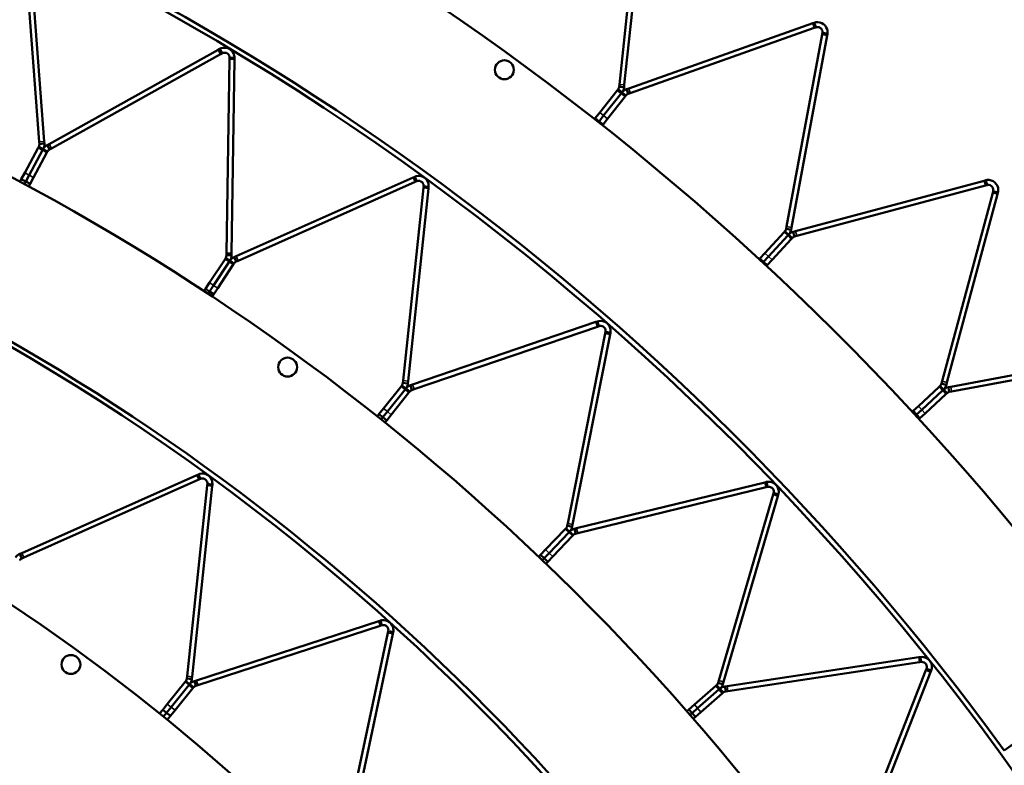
# Model space of a CAD drawing. Header units: millimetres. Extents: x 158 to 1353, y 392 to 3696.
# Tile 22 of 35: x 981 to 1179, y 1294 to 1444. Entities that reach past the tile are written whole.
import ezdxf

# ---------------------------------------------------------------- set-up
doc = ezdxf.new("R2010")
doc.units = ezdxf.units.MM
doc.layers.add('Visible (ISO)', color=7, linetype='Continuous', lineweight=50)
doc.layers.add('Visible Narrow (ISO)', color=7, linetype='Continuous', lineweight=35)

msp = doc.modelspace()

# ---------------------------------------------------------------- linework, layer by layer
at = {"layer": 'Visible (ISO)'}
for p, q in [((1101.97, 1431.38), (1106.07, 1470.43)), ((1107.06, 1470.32), (1102.96, 1431.28)), ((985.29, 1419.84), (982.38, 1458.69)), ((983.37, 1458.77), (986.29, 1419.92)), ((1103.84, 1430.59), (1140.85, 1443.69)), ((1141.16, 1443.8), (1140.85, 1443.69)), ((1141.16, 1443.8), (1141.35, 1443.28)), ((1141.18, 1442.75), (1104.17, 1429.64)), ((1141.18, 1442.75), (1141.5, 1442.86)), ((1141.35, 1443.28), (1141.5, 1442.86)), ((1142.81, 1441.74), (1142.75, 1441.41)), ((1143.25, 1441.66), (1142.81, 1441.74)), ((1143.8, 1441.55), (1143.25, 1441.66)), ((1135.6, 1402.8), (1142.75, 1441.41)), ((1143.74, 1441.23), (1136.58, 1402.62)), ((1143.74, 1441.23), (1143.8, 1441.55)), ((987.27, 1419.39), (1021.29, 1438.36)), ((1021.59, 1438.52), (1021.29, 1438.36)), ((1021.59, 1438.52), (1021.86, 1438.04)), ((1021.86, 1438.04), (1022.07, 1437.65)), ((1021.78, 1437.49), (987.75, 1418.51)), ((1021.78, 1437.49), (1022.07, 1437.65)), ((1022.97, 1397.47), (1023.56, 1436.43)), ((1024, 1436.76), (1023.56, 1436.76)), ((1023.56, 1436.76), (1023.56, 1436.43)), ((1024.56, 1436.41), (1023.97, 1397.46)), ((1024.56, 1436.75), (1024, 1436.76)), ((1024.56, 1436.41), (1024.56, 1436.75)), ((1098.02, 1425.72), (1101.54, 1430.19)), ((1101.71, 1430.4), (1101.54, 1430.19)), ((1102.05, 1430.13), (1101.71, 1430.4)), ((1101.97, 1431.38), (1101.92, 1430.92)), ((1102.35, 1430.87), (1101.92, 1430.92)), ((1102.49, 1429.78), (1102.05, 1430.13)), ((1102.49, 1429.78), (1102.33, 1429.57)), ((1102.33, 1429.57), (1102.49, 1429.78)), ((1102.91, 1430.81), (1102.35, 1430.87)), ((1102.49, 1429.78), (1102.93, 1429.44)), ((1102.91, 1430.81), (1102.96, 1431.28)), ((1103.84, 1430.59), (1103.4, 1430.43)), ((1103.4, 1430.43), (1103.58, 1429.9)), ((1103.58, 1429.9), (1103.73, 1429.49)), ((1098.8, 1425.1), (1102.33, 1429.57)), ((1102.33, 1429.57), (1098.8, 1425.1)), ((1103.11, 1428.95), (1099.59, 1424.49)), ((1102.93, 1429.44), (1103.28, 1429.16)), ((1103.11, 1428.95), (1103.28, 1429.16)), ((1103.73, 1429.49), (1104.17, 1429.64)), ((1096.97, 1424.39), (1097.11, 1424.57)), ((1097.11, 1424.57), (1098.02, 1425.72)), ((1097.11, 1424.57), (1097.9, 1423.95)), ((1097.9, 1423.95), (1097.75, 1423.77)), ((1097.9, 1423.95), (1097.75, 1423.77)), ((1097.9, 1423.95), (1098.8, 1425.1)), ((1098.8, 1425.1), (1097.9, 1423.95)), ((1097.9, 1423.95), (1098.68, 1423.34)), ((1099.59, 1424.49), (1098.68, 1423.34)), ((1098.54, 1423.15), (1098.68, 1423.34)), ((985.29, 1419.84), (985.32, 1419.39)), ((986.32, 1419.47), (986.29, 1419.92)), ((982.39, 1413.6), (985.08, 1418.62)), ((983.27, 1413.13), (985.97, 1418.15)), ((985.97, 1418.15), (983.27, 1413.13)), ((985.21, 1418.84), (985.08, 1418.62)), ((985.59, 1418.64), (985.21, 1418.84)), ((985.76, 1419.43), (985.32, 1419.39)), ((986.09, 1418.37), (985.59, 1418.64)), ((986.32, 1419.47), (985.76, 1419.43)), ((986.09, 1418.37), (985.97, 1418.15)), ((985.97, 1418.15), (986.09, 1418.37)), ((986.09, 1418.37), (986.58, 1418.1)), ((986.58, 1418.1), (986.97, 1417.9)), ((986.85, 1417.67), (986.97, 1417.9)), ((987.27, 1419.39), (986.87, 1419.17)), ((986.87, 1419.17), (987.15, 1418.68)), ((987.15, 1418.68), (987.36, 1418.3)), ((987.36, 1418.3), (987.75, 1418.51)), ((986.85, 1417.67), (984.15, 1412.66)), ((981.42, 1411.82), (981.69, 1412.31)), ((981.69, 1412.31), (982.39, 1413.6)), ((981.69, 1412.31), (982.57, 1411.84)), ((982.57, 1411.84), (983.27, 1413.13)), ((983.27, 1413.13), (982.57, 1411.84)), ((984.15, 1412.66), (983.45, 1411.37)), ((1024.9, 1396.84), (1060.49, 1412.69)), ((1060.8, 1412.83), (1060.49, 1412.69)), ((1060.8, 1412.83), (1061.03, 1412.31)), ((1061.03, 1412.31), (1061.21, 1411.91)), ((1137.4, 1401.86), (1175.33, 1412.02)), ((1175.65, 1412.11), (1175.33, 1412.02)), ((1175.65, 1412.11), (1175.79, 1411.57)), ((982.57, 1411.84), (982.3, 1411.34)), ((982.57, 1411.84), (982.3, 1411.34)), ((982.57, 1411.84), (983.45, 1411.37)), ((983.18, 1410.87), (983.45, 1411.37)), ((1060.9, 1411.78), (1025.31, 1395.93)), ((1058.5, 1371.81), (1062.57, 1410.56)), ((1063.57, 1410.46), (1059.5, 1371.71)), ((1060.9, 1411.78), (1061.21, 1411.91)), ((1062.61, 1410.89), (1062.57, 1410.56)), ((1063.05, 1410.85), (1062.61, 1410.89)), ((1063.6, 1410.79), (1063.05, 1410.85)), ((1063.57, 1410.46), (1063.6, 1410.79)), ((1175.58, 1411.06), (1137.66, 1400.9)), ((1175.58, 1411.06), (1175.91, 1411.14)), ((1175.79, 1411.57), (1175.91, 1411.14)), ((1166.88, 1371.67), (1177.05, 1409.6)), ((1178.01, 1409.34), (1167.85, 1371.41)), ((1177.13, 1409.92), (1177.05, 1409.6)), ((1177.56, 1409.81), (1177.13, 1409.92)), ((1178.1, 1409.66), (1177.56, 1409.81)), ((1178.01, 1409.34), (1178.1, 1409.66)), ((1135.6, 1402.8), (1135.51, 1402.34)), ((1135.95, 1402.26), (1135.51, 1402.34)), ((1136.5, 1402.16), (1135.95, 1402.26)), ((1136.5, 1402.16), (1136.58, 1402.62)), ((1131.22, 1397.47), (1135.08, 1401.65)), ((1131.95, 1396.79), (1135.82, 1400.97)), ((1135.82, 1400.97), (1131.95, 1396.79)), ((1136.55, 1400.29), (1132.69, 1396.11)), ((1135.26, 1401.85), (1135.08, 1401.65)), ((1135.59, 1401.55), (1135.26, 1401.85)), ((1136, 1401.17), (1135.59, 1401.55)), ((1136, 1401.17), (1135.82, 1400.97)), ((1135.82, 1400.97), (1136, 1401.17)), ((1136, 1401.17), (1136.41, 1400.79)), ((1136.41, 1400.79), (1136.73, 1400.49)), ((1136.55, 1400.29), (1136.73, 1400.49)), ((1137.4, 1401.86), (1136.95, 1401.74)), ((1136.95, 1401.74), (1137.09, 1401.2)), ((1137.09, 1401.2), (1137.21, 1400.78)), ((1137.21, 1400.78), (1137.66, 1400.9)), ((1019.52, 1391.52), (1022.66, 1396.27)), ((1022.8, 1396.49), (1022.66, 1396.27)), ((1023.17, 1396.24), (1022.8, 1396.49)), ((1022.97, 1397.47), (1022.97, 1397.02)), ((1023.41, 1397.02), (1022.97, 1397.02)), ((1023.64, 1395.94), (1023.17, 1396.24)), ((1023.97, 1397.01), (1023.41, 1397.02)), ((1023.97, 1397.01), (1023.97, 1397.46)), ((1024.9, 1396.84), (1024.49, 1396.66)), ((1024.49, 1396.66), (1024.72, 1396.15)), ((1024.72, 1396.15), (1024.9, 1395.75)), ((1130.07, 1396.22), (1130.23, 1396.4)), ((1130.23, 1396.4), (1131.22, 1397.47)), ((1130.23, 1396.4), (1130.96, 1395.72)), ((1130.96, 1395.72), (1131.95, 1396.79)), ((1131.95, 1396.79), (1130.96, 1395.72)), ((1132.69, 1396.11), (1131.69, 1395.04)), ((1020.36, 1390.97), (1023.5, 1395.72)), ((1023.5, 1395.72), (1020.36, 1390.97)), ((1024.33, 1395.17), (1021.19, 1390.42)), ((1023.64, 1395.94), (1023.5, 1395.72)), ((1023.5, 1395.72), (1023.64, 1395.94)), ((1023.64, 1395.94), (1024.1, 1395.63)), ((1024.1, 1395.63), (1024.47, 1395.38)), ((1024.33, 1395.17), (1024.47, 1395.38)), ((1024.9, 1395.75), (1025.31, 1395.93)), ((1130.96, 1395.72), (1130.8, 1395.54)), ((1130.96, 1395.72), (1130.8, 1395.54)), ((1130.96, 1395.72), (1131.69, 1395.04)), ((1131.53, 1394.86), (1131.69, 1395.04)), ((1018.4, 1389.82), (1018.72, 1390.3)), ((1018.72, 1390.3), (1019.52, 1391.52)), ((1018.72, 1390.3), (1019.55, 1389.75)), ((1019.55, 1389.75), (1020.36, 1390.97)), ((1020.36, 1390.97), (1019.55, 1389.75)), ((1021.19, 1390.42), (1020.38, 1389.2)), ((1019.55, 1389.75), (1019.24, 1389.27)), ((1019.55, 1389.75), (1019.24, 1389.27)), ((1019.55, 1389.75), (1020.38, 1389.2)), ((1020.07, 1388.72), (1020.38, 1389.2)), ((1060.37, 1371.02), (1097.23, 1383.61)), ((1097.56, 1382.66), (1060.69, 1370.07)), ((1097.55, 1383.72), (1097.23, 1383.61)), ((1097.55, 1383.72), (1097.73, 1383.19)), ((1097.56, 1382.66), (1097.88, 1382.77)), ((1097.73, 1383.19), (1097.88, 1382.77)), ((1091.59, 1343.07), (1099.12, 1381.3)), ((1100.1, 1381.11), (1092.57, 1342.88)), ((1099.18, 1381.63), (1099.12, 1381.3)), ((1099.61, 1381.55), (1099.18, 1381.63)), ((1100.16, 1381.44), (1099.61, 1381.55)), ((1100.1, 1381.11), (1100.16, 1381.44)), ((1168.61, 1370.59), (1207.21, 1377.75)), ((1207.39, 1376.77), (1168.79, 1369.61)), ((1054.53, 1366.19), (1058.08, 1370.65)), ((1058.24, 1370.85), (1058.08, 1370.65)), ((1058.59, 1370.57), (1058.24, 1370.85)), ((1058.5, 1371.81), (1058.45, 1371.37)), ((1058.89, 1371.32), (1058.45, 1371.37)), ((1059.02, 1370.22), (1058.59, 1370.57)), ((1059.45, 1371.26), (1058.89, 1371.32)), ((1059.45, 1371.26), (1059.5, 1371.71)), ((1060.37, 1371.02), (1059.94, 1370.87)), ((1059.94, 1370.87), (1060.12, 1370.34)), ((1060.12, 1370.34), (1060.26, 1369.92)), ((1162.1, 1366.7), (1166.28, 1370.56)), ((1166.48, 1370.74), (1166.28, 1370.56)), ((1166.77, 1370.42), (1166.48, 1370.74)), ((1166.88, 1371.67), (1166.76, 1371.22)), ((1167.19, 1371.11), (1166.76, 1371.22)), ((1167.15, 1370.01), (1166.77, 1370.42)), ((1167.73, 1370.96), (1167.19, 1371.11)), ((1167.73, 1370.96), (1167.85, 1371.41)), ((1168.61, 1370.59), (1168.15, 1370.51)), ((1168.15, 1370.51), (1168.25, 1369.96)), ((1055.31, 1365.57), (1058.86, 1370.03)), ((1058.86, 1370.03), (1055.31, 1365.57)), ((1059.65, 1369.4), (1056.09, 1364.95)), ((1059.02, 1370.22), (1058.86, 1370.03)), ((1058.86, 1370.03), (1059.02, 1370.22)), ((1059.02, 1370.22), (1059.46, 1369.88)), ((1059.46, 1369.88), (1059.81, 1369.6)), ((1059.65, 1369.4), (1059.81, 1369.6)), ((1060.26, 1369.92), (1060.69, 1370.07)), ((1162.78, 1365.97), (1166.96, 1369.83)), ((1166.96, 1369.83), (1162.78, 1365.97)), ((1167.64, 1369.09), (1163.46, 1365.23)), ((1167.15, 1370.01), (1166.96, 1369.83)), ((1166.96, 1369.83), (1167.15, 1370.01)), ((1167.15, 1370.01), (1167.53, 1369.6)), ((1167.53, 1369.6), (1167.83, 1369.28)), ((1167.64, 1369.09), (1167.83, 1369.28)), ((1168.25, 1369.96), (1168.33, 1369.53)), ((1168.33, 1369.53), (1168.79, 1369.61)), ((1161.03, 1365.71), (1162.1, 1366.7)), ((1053.27, 1364.61), (1053.62, 1365.05)), ((1053.62, 1365.05), (1054.53, 1366.19)), ((1053.62, 1365.05), (1054.4, 1364.43)), ((1054.4, 1364.43), (1054.05, 1363.99)), ((1054.4, 1364.43), (1054.05, 1363.98)), ((1054.4, 1364.43), (1055.31, 1365.57)), ((1055.31, 1365.57), (1054.4, 1364.43)), ((1054.4, 1364.43), (1055.18, 1363.8)), ((1056.09, 1364.95), (1055.18, 1363.8)), ((1160.85, 1365.55), (1161.03, 1365.71)), ((1161.03, 1365.71), (1161.7, 1364.97)), ((1161.7, 1364.97), (1161.53, 1364.81)), ((1161.7, 1364.97), (1161.53, 1364.81)), ((1161.7, 1364.97), (1162.78, 1365.97)), ((1162.78, 1365.97), (1161.7, 1364.97)), ((1161.7, 1364.97), (1162.38, 1364.24)), ((1163.46, 1365.23), (1162.38, 1364.24)), ((1054.83, 1363.36), (1055.18, 1363.8)), ((1162.21, 1364.08), (1162.38, 1364.24)), ((981.76, 1337.14), (1017, 1352.82)), ((1017.3, 1352.96), (1017, 1352.82)), ((1017.3, 1352.96), (1017.53, 1352.45)), ((1017.4, 1351.91), (982.17, 1336.22)), ((1015.05, 1312.34), (1019.08, 1350.69)), ((1020.07, 1350.59), (1016.04, 1312.23)), ((1017.4, 1351.91), (1017.71, 1352.05)), ((1017.53, 1352.45), (1017.71, 1352.05)), ((1019.11, 1351.03), (1019.08, 1350.69)), ((1019.55, 1350.98), (1019.11, 1351.03)), ((1020.11, 1350.92), (1019.55, 1350.98)), ((1020.07, 1350.59), (1020.11, 1350.92)), ((1093.37, 1342.11), (1131.22, 1351.35)), ((1131.55, 1351.43), (1131.22, 1351.35)), ((1131.55, 1351.43), (1131.68, 1350.88)), ((1131.68, 1350.88), (1131.78, 1350.46)), ((1131.46, 1350.38), (1093.61, 1341.14)), ((1121.96, 1311.49), (1132.89, 1348.88)), ((1133.85, 1348.6), (1122.92, 1311.21)), ((1131.46, 1350.38), (1131.78, 1350.46)), ((1132.98, 1349.21), (1132.89, 1348.88)), ((1133.4, 1349.08), (1132.98, 1349.21)), ((1133.94, 1348.93), (1133.4, 1349.08)), ((1133.85, 1348.6), (1133.94, 1348.93)), ((1091.59, 1343.07), (1091.5, 1342.63)), ((1091.93, 1342.55), (1091.5, 1342.63)), ((1092.48, 1342.44), (1092.57, 1342.88)), ((1087.13, 1337.83), (1091.07, 1341.95)), ((1087.85, 1337.14), (1091.79, 1341.26)), ((1091.79, 1341.26), (1087.85, 1337.14)), ((1091.24, 1342.14), (1091.07, 1341.95)), ((1091.56, 1341.83), (1091.24, 1342.14)), ((1091.96, 1341.45), (1091.56, 1341.83)), ((1091.96, 1341.45), (1091.79, 1341.26)), ((1091.79, 1341.26), (1091.96, 1341.45)), ((1092.48, 1342.44), (1091.93, 1342.55)), ((1091.96, 1341.45), (1092.37, 1341.06)), ((1092.37, 1341.06), (1092.69, 1340.75)), ((1092.51, 1340.57), (1092.69, 1340.75)), ((1093.37, 1342.11), (1092.94, 1342.01)), ((1092.94, 1342.01), (1093.07, 1341.46)), ((1093.07, 1341.46), (1093.17, 1341.03)), ((1093.17, 1341.03), (1093.61, 1341.14)), ((1092.51, 1340.57), (1088.57, 1336.45)), ((981.76, 1337.14), (981.38, 1336.96)), ((981.38, 1336.96), (981.6, 1336.45)), ((1085.73, 1336.37), (1086.12, 1336.78)), ((1086.12, 1336.78), (1087.13, 1337.83)), ((1086.12, 1336.78), (1086.84, 1336.09)), ((1086.84, 1336.09), (1087.85, 1337.14)), ((1087.85, 1337.14), (1086.84, 1336.09)), ((981.6, 1336.45), (981.78, 1336.05)), ((981.78, 1336.05), (982.17, 1336.22)), ((1086.84, 1336.09), (1086.45, 1335.68)), ((1086.84, 1336.09), (1086.45, 1335.68)), ((1086.84, 1336.09), (1087.56, 1335.39)), ((1087.17, 1334.99), (1087.56, 1335.39)), ((1088.57, 1336.45), (1087.56, 1335.39)), ((1016.9, 1311.53), (1053.58, 1323.45)), ((1053.9, 1323.56), (1053.58, 1323.45)), ((1053.9, 1323.56), (1054.08, 1323.02)), ((1054.08, 1323.02), (1054.21, 1322.61)), ((1053.89, 1322.5), (1017.21, 1310.58)), ((1047.41, 1283.39), (1055.43, 1321.11)), ((1056.41, 1320.91), (1048.39, 1283.18)), ((1053.89, 1322.5), (1054.21, 1322.61)), ((1055.5, 1321.45), (1055.43, 1321.11)), ((1055.93, 1321.35), (1055.5, 1321.45)), ((1056.48, 1321.24), (1055.93, 1321.35)), ((1056.41, 1320.91), (1056.48, 1321.24)), ((1123.65, 1310.37), (1162.18, 1316.17)), ((1162.33, 1315.19), (1123.8, 1309.38)), ((1162.51, 1316.22), (1162.18, 1316.17)), ((1162.33, 1315.19), (1162.66, 1315.24)), ((1162.51, 1316.22), (1162.59, 1315.67)), ((1162.59, 1315.67), (1162.66, 1315.24)), ((1149.38, 1277.3), (1163.62, 1313.57)), ((1164.55, 1313.2), (1150.31, 1276.94)), ((1163.74, 1313.88), (1163.62, 1313.57)), ((1164.15, 1313.72), (1163.74, 1313.88)), ((1164.67, 1313.52), (1164.15, 1313.72)), ((1164.55, 1313.2), (1164.67, 1313.52)), ((1179.39, 1297.43), (1202.85, 1314.47)), ((1011.04, 1306.77), (1014.64, 1311.21)), ((1014.78, 1311.39), (1014.64, 1311.21)), ((1015.13, 1311.11), (1014.78, 1311.39)), ((1015.05, 1312.34), (1015, 1311.91)), ((1015.44, 1311.87), (1015, 1311.91)), ((1015.56, 1310.76), (1015.13, 1311.11)), ((1016, 1311.81), (1015.44, 1311.87)), ((1016, 1311.81), (1016.04, 1312.23)), ((1016.9, 1311.53), (1016.5, 1311.4)), ((1016.5, 1311.4), (1016.67, 1310.87)), ((1121.96, 1311.49), (1121.84, 1311.05)), ((1122.26, 1310.93), (1121.84, 1311.05)), ((1122.8, 1310.77), (1122.26, 1310.93)), ((1122.8, 1310.77), (1122.92, 1311.21)), ((1011.82, 1306.14), (1015.41, 1310.58)), ((1015.41, 1310.58), (1011.82, 1306.14)), ((1016.19, 1309.95), (1012.6, 1305.51)), ((1015.56, 1310.76), (1015.41, 1310.58)), ((1015.41, 1310.58), (1015.56, 1310.76)), ((1015.56, 1310.76), (1016, 1310.41)), ((1016, 1310.41), (1016.34, 1310.13)), ((1016.19, 1309.95), (1016.34, 1310.13)), ((1016.67, 1310.87), (1016.81, 1310.45)), ((1016.81, 1310.45), (1017.21, 1310.58)), ((1117.05, 1306.67), (1121.34, 1310.42)), ((1117.71, 1305.91), (1122, 1309.66)), ((1122, 1309.66), (1117.71, 1305.91)), ((1121.53, 1310.58), (1121.34, 1310.42)), ((1121.82, 1310.25), (1121.53, 1310.58)), ((1122.19, 1309.83), (1121.82, 1310.25)), ((1122.19, 1309.83), (1122, 1309.66)), ((1122, 1309.66), (1122.19, 1309.83)), ((1122.19, 1309.83), (1122.56, 1309.41)), ((1122.56, 1309.41), (1122.85, 1309.08)), ((1122.66, 1308.91), (1122.85, 1309.08)), ((1123.65, 1310.37), (1123.21, 1310.3)), ((1123.21, 1310.3), (1123.29, 1309.75)), ((1123.29, 1309.75), (1123.36, 1309.31)), ((1123.36, 1309.31), (1123.8, 1309.38)), ((1122.66, 1308.91), (1118.37, 1305.16)), ((1009.5, 1304.86), (1010.12, 1305.63)), ((1010.12, 1305.63), (1011.04, 1306.77)), ((1010.12, 1305.63), (1010.9, 1305)), ((1010.9, 1305), (1010.27, 1304.23)), ((1010.9, 1305), (1010.27, 1304.23)), ((1010.9, 1305), (1011.82, 1306.14)), ((1011.82, 1306.14), (1010.9, 1305)), ((1010.9, 1305), (1011.68, 1304.37)), ((1012.6, 1305.51), (1011.68, 1304.37)), ((1115.52, 1305.33), (1115.95, 1305.7)), ((1115.95, 1305.7), (1117.05, 1306.67)), ((1115.95, 1305.7), (1116.61, 1304.95)), ((1116.61, 1304.95), (1117.71, 1305.91)), ((1117.71, 1305.91), (1116.61, 1304.95)), ((1118.37, 1305.16), (1117.27, 1304.2)), ((1011.05, 1303.6), (1011.68, 1304.37)), ((1116.61, 1304.95), (1116.18, 1304.58)), ((1116.61, 1304.95), (1116.18, 1304.58)), ((1116.61, 1304.95), (1117.27, 1304.2)), ((1116.84, 1303.82), (1117.27, 1304.2))]:
    msp.add_line(p, q, dxfattribs=at)
for centre, radius in [((755.08, 989.1), 523.5), ((755.08, 989.1), 449.5), ((1078.84, 1434.33), 1.9), ((1035.25, 1374.53), 1.9), ((755.08, 989.1), 375.5), ((991.67, 1314.73), 1.9)]:
    msp.add_circle(centre, radius, dxfattribs=at)
for radius, start, end in [(553.5, 36.0048, 107.9502), (524.5, 36.0048, 107.9502), (479.5, 36.0188, 107.9552), (450.5, 36.0188, 107.9552), (405.5, 36.038, 107.962), (376.5, 36.038, 107.962)]:
    msp.add_arc((755.08, 989.1), radius, start, end, dxfattribs=at)
for points, knots in [([(1141.16, 1443.8), (1141.54, 1443.94), (1142.13, 1443.98), (1142.67, 1443.73), (1143.18, 1443.5), (1143.6, 1442.99), (1143.75, 1442.49), (1143.85, 1442.14), (1143.84, 1441.81), (1143.8, 1441.55)], [1.116033, 1.116033, 1.116033, 1.116033, 1.771247, 1.771247, 1.771247, 2.396752, 2.396752, 2.396752, 2.824239, 2.824239, 2.824239, 2.824239]), ([(1142.81, 1441.74), (1142.86, 1441.97), (1142.8, 1442.34), (1142.56, 1442.6), (1142.31, 1442.87), (1141.91, 1442.95), (1141.64, 1442.9), (1141.59, 1442.89), (1141.54, 1442.88), (1141.5, 1442.86)], [-2.824239, -2.824239, -2.824239, -2.824239, -2.048236, -2.048236, -2.048236, -1.270745, -1.270745, -1.270745, -1.116033, -1.116033, -1.116033, -1.116033]), ([(1021.59, 1438.52), (1021.94, 1438.72), (1022.51, 1438.86), (1023.08, 1438.71), (1023.63, 1438.56), (1024.12, 1438.13), (1024.36, 1437.66), (1024.51, 1437.34), (1024.56, 1437.01), (1024.56, 1436.75)], [1.11375, 1.11375, 1.11375, 1.11375, 1.768965, 1.768965, 1.768965, 2.39447, 2.39447, 2.39447, 2.821957, 2.821957, 2.821957, 2.821957]), ([(1023.56, 1436.76), (1023.56, 1437), (1023.45, 1437.36), (1023.16, 1437.58), (1022.88, 1437.79), (1022.47, 1437.81), (1022.21, 1437.72), (1022.16, 1437.7), (1022.12, 1437.67), (1022.07, 1437.65)], [-2.821957, -2.821957, -2.821957, -2.821957, -2.045954, -2.045954, -2.045954, -1.268463, -1.268463, -1.268463, -1.11375, -1.11375, -1.11375, -1.11375]), ([(1060.8, 1412.83), (1061.16, 1412.99), (1061.75, 1413.08), (1062.31, 1412.88), (1062.84, 1412.68), (1063.29, 1412.21), (1063.48, 1411.72), (1063.61, 1411.38), (1063.63, 1411.05), (1063.6, 1410.79)], [1.11375, 1.11375, 1.11375, 1.11375, 1.768965, 1.768965, 1.768965, 2.39447, 2.39447, 2.39447, 2.821957, 2.821957, 2.821957, 2.821957]), ([(1062.61, 1410.89), (1062.63, 1411.13), (1062.55, 1411.5), (1062.29, 1411.74), (1062.02, 1411.98), (1061.62, 1412.04), (1061.35, 1411.96), (1061.3, 1411.95), (1061.25, 1411.93), (1061.21, 1411.91)], [-2.821957, -2.821957, -2.821957, -2.821957, -2.045954, -2.045954, -2.045954, -1.268463, -1.268463, -1.268463, -1.11375, -1.11375, -1.11375, -1.11375]), ([(1175.65, 1412.11), (1176.03, 1412.21), (1176.63, 1412.21), (1177.14, 1411.92), (1177.64, 1411.65), (1178.01, 1411.11), (1178.12, 1410.6), (1178.2, 1410.24), (1178.17, 1409.91), (1178.1, 1409.66)], [1.116033, 1.116033, 1.116033, 1.116033, 1.771247, 1.771247, 1.771247, 2.396752, 2.396752, 2.396752, 2.824239, 2.824239, 2.824239, 2.824239]), ([(1177.13, 1409.92), (1177.19, 1410.15), (1177.17, 1410.53), (1176.95, 1410.81), (1176.72, 1411.09), (1176.33, 1411.2), (1176.06, 1411.17), (1176, 1411.17), (1175.95, 1411.16), (1175.91, 1411.14)], [-2.824239, -2.824239, -2.824239, -2.824239, -2.048236, -2.048236, -2.048236, -1.270745, -1.270745, -1.270745, -1.116033, -1.116033, -1.116033, -1.116033]), ([(1097.55, 1383.72), (1097.93, 1383.85), (1098.52, 1383.89), (1099.06, 1383.63), (1099.57, 1383.39), (1099.98, 1382.88), (1100.12, 1382.37), (1100.22, 1382.03), (1100.21, 1381.69), (1100.16, 1381.44)], [1.11375, 1.11375, 1.11375, 1.11375, 1.768965, 1.768965, 1.768965, 2.39447, 2.39447, 2.39447, 2.821957, 2.821957, 2.821957, 2.821957]), ([(1099.18, 1381.63), (1099.23, 1381.86), (1099.18, 1382.24), (1098.93, 1382.5), (1098.69, 1382.77), (1098.3, 1382.86), (1098.02, 1382.81), (1097.97, 1382.8), (1097.92, 1382.79), (1097.88, 1382.77)], [-2.821957, -2.821957, -2.821957, -2.821957, -2.045954, -2.045954, -2.045954, -1.268463, -1.268463, -1.268463, -1.11375, -1.11375, -1.11375, -1.11375]), ([(1017.3, 1352.96), (1017.67, 1353.12), (1018.25, 1353.21), (1018.81, 1353.01), (1019.34, 1352.81), (1019.79, 1352.34), (1019.98, 1351.85), (1020.11, 1351.51), (1020.13, 1351.18), (1020.11, 1350.92)], [1.110722, 1.110722, 1.110722, 1.110722, 1.765936, 1.765936, 1.765936, 2.391441, 2.391441, 2.391441, 2.818928, 2.818928, 2.818928, 2.818928]), ([(1019.11, 1351.03), (1019.14, 1351.26), (1019.06, 1351.63), (1018.79, 1351.87), (1018.52, 1352.11), (1018.12, 1352.17), (1017.86, 1352.1), (1017.8, 1352.08), (1017.75, 1352.06), (1017.71, 1352.05)], [-2.818928, -2.818928, -2.818928, -2.818928, -2.042925, -2.042925, -2.042925, -1.265434, -1.265434, -1.265434, -1.110722, -1.110722, -1.110722, -1.110722]), ([(1131.55, 1351.43), (1131.93, 1351.52), (1132.53, 1351.51), (1133.04, 1351.21), (1133.53, 1350.92), (1133.89, 1350.38), (1133.99, 1349.86), (1134.05, 1349.51), (1134.01, 1349.17), (1133.94, 1348.93)], [1.11375, 1.11375, 1.11375, 1.11375, 1.768965, 1.768965, 1.768965, 2.39447, 2.39447, 2.39447, 2.821957, 2.821957, 2.821957, 2.821957]), ([(1132.98, 1349.21), (1133.05, 1349.43), (1133.03, 1349.81), (1132.81, 1350.09), (1132.6, 1350.38), (1132.21, 1350.51), (1131.94, 1350.48), (1131.88, 1350.48), (1131.83, 1350.47), (1131.78, 1350.46)], [-2.821957, -2.821957, -2.821957, -2.821957, -2.045954, -2.045954, -2.045954, -1.268463, -1.268463, -1.268463, -1.11375, -1.11375, -1.11375, -1.11375]), ([(1053.9, 1323.56), (1054.28, 1323.68), (1054.87, 1323.71), (1055.41, 1323.45), (1055.91, 1323.2), (1056.31, 1322.68), (1056.45, 1322.17), (1056.55, 1321.83), (1056.53, 1321.49), (1056.48, 1321.24)], [1.110722, 1.110722, 1.110722, 1.110722, 1.765936, 1.765936, 1.765936, 2.391441, 2.391441, 2.391441, 2.818928, 2.818928, 2.818928, 2.818928]), ([(1055.5, 1321.45), (1055.55, 1321.68), (1055.5, 1322.05), (1055.27, 1322.32), (1055.03, 1322.59), (1054.63, 1322.69), (1054.36, 1322.64), (1054.31, 1322.63), (1054.26, 1322.62), (1054.21, 1322.61)], [-2.818928, -2.818928, -2.818928, -2.818928, -2.042925, -2.042925, -2.042925, -1.265434, -1.265434, -1.265434, -1.110722, -1.110722, -1.110722, -1.110722]), ([(1162.51, 1316.22), (1162.91, 1316.28), (1163.49, 1316.22), (1163.98, 1315.87), (1164.44, 1315.54), (1164.75, 1314.97), (1164.8, 1314.44), (1164.84, 1314.08), (1164.77, 1313.76), (1164.67, 1313.52)], [1.11375, 1.11375, 1.11375, 1.11375, 1.768965, 1.768965, 1.768965, 2.39447, 2.39447, 2.39447, 2.821957, 2.821957, 2.821957, 2.821957]), ([(1163.74, 1313.88), (1163.83, 1314.1), (1163.85, 1314.48), (1163.65, 1314.78), (1163.46, 1315.09), (1163.09, 1315.25), (1162.81, 1315.25), (1162.76, 1315.25), (1162.71, 1315.24), (1162.66, 1315.24)], [-2.821957, -2.821957, -2.821957, -2.821957, -2.045954, -2.045954, -2.045954, -1.268463, -1.268463, -1.268463, -1.11375, -1.11375, -1.11375, -1.11375])]:
    msp.add_open_spline(points, degree=3, knots=knots, dxfattribs=at)
for points in [[(1101.71, 1430.4), (1101.82, 1430.54), (1101.9, 1430.72), (1101.92, 1430.92)], [(1102.91, 1430.81), (1102.87, 1430.41), (1102.71, 1430.06), (1102.49, 1429.78)], [(1102.49, 1429.78), (1102.71, 1430.06), (1103.02, 1430.3), (1103.4, 1430.43)], [(1103.73, 1429.49), (1103.54, 1429.42), (1103.39, 1429.3), (1103.28, 1429.16)], [(985.21, 1418.84), (985.29, 1419), (985.34, 1419.19), (985.32, 1419.39)], [(986.32, 1419.47), (986.35, 1419.06), (986.25, 1418.68), (986.09, 1418.37)], [(986.09, 1418.37), (986.25, 1418.68), (986.52, 1418.97), (986.87, 1419.17)], [(987.36, 1418.3), (987.18, 1418.2), (987.05, 1418.05), (986.97, 1417.9)], [(1135.26, 1401.85), (1135.38, 1401.97), (1135.48, 1402.15), (1135.51, 1402.34)], [(1136.5, 1402.16), (1136.42, 1401.77), (1136.23, 1401.42), (1136, 1401.17)], [(1136, 1401.17), (1136.23, 1401.42), (1136.56, 1401.64), (1136.95, 1401.74)], [(1137.21, 1400.78), (1137.01, 1400.72), (1136.85, 1400.62), (1136.73, 1400.49)], [(1022.8, 1396.49), (1022.9, 1396.63), (1022.96, 1396.82), (1022.97, 1397.02)], [(1023.97, 1397.01), (1023.96, 1396.6), (1023.83, 1396.23), (1023.64, 1395.94)], [(1023.64, 1395.94), (1023.83, 1396.23), (1024.12, 1396.5), (1024.49, 1396.66)], [(1024.9, 1395.75), (1024.71, 1395.66), (1024.57, 1395.53), (1024.47, 1395.38)], [(1058.24, 1370.85), (1058.35, 1370.99), (1058.43, 1371.17), (1058.45, 1371.37)], [(1059.45, 1371.26), (1059.41, 1370.86), (1059.24, 1370.5), (1059.02, 1370.22)], [(1059.02, 1370.22), (1059.24, 1370.5), (1059.56, 1370.74), (1059.94, 1370.87)], [(1166.48, 1370.74), (1166.6, 1370.86), (1166.71, 1371.03), (1166.76, 1371.22)], [(1167.73, 1370.96), (1167.62, 1370.57), (1167.41, 1370.25), (1167.15, 1370.01)], [(1167.15, 1370.01), (1167.41, 1370.25), (1167.75, 1370.44), (1168.15, 1370.51)], [(1060.26, 1369.92), (1060.07, 1369.86), (1059.91, 1369.74), (1059.81, 1369.6)], [(1168.33, 1369.53), (1168.13, 1369.49), (1167.96, 1369.39), (1167.83, 1369.28)], [(1091.24, 1342.14), (1091.36, 1342.26), (1091.46, 1342.44), (1091.5, 1342.63)], [(1092.48, 1342.44), (1092.4, 1342.04), (1092.21, 1341.7), (1091.96, 1341.45)], [(1091.96, 1341.45), (1092.21, 1341.7), (1092.54, 1341.91), (1092.94, 1342.01)], [(1093.17, 1341.03), (1092.98, 1340.99), (1092.81, 1340.88), (1092.69, 1340.75)], [(980.51, 1336.22), (980.7, 1336.52), (981, 1336.8), (981.38, 1336.96)], [(981.78, 1336.05), (981.59, 1335.97), (981.45, 1335.83), (981.35, 1335.68)], [(1014.78, 1311.39), (1014.9, 1311.53), (1014.98, 1311.71), (1015, 1311.91)], [(1016, 1311.81), (1015.95, 1311.4), (1015.78, 1311.04), (1015.56, 1310.76)], [(1015.56, 1310.76), (1015.78, 1311.04), (1016.11, 1311.28), (1016.5, 1311.4)], [(1121.53, 1310.58), (1121.67, 1310.7), (1121.78, 1310.86), (1121.84, 1311.05)], [(1016.81, 1310.45), (1016.61, 1310.39), (1016.45, 1310.27), (1016.34, 1310.13)], [(1122.8, 1310.77), (1122.68, 1310.39), (1122.46, 1310.06), (1122.19, 1309.83)], [(1122.19, 1309.83), (1122.46, 1310.06), (1122.81, 1310.24), (1123.21, 1310.3)], [(1123.36, 1309.31), (1123.16, 1309.28), (1122.98, 1309.19), (1122.85, 1309.08)]]:
    msp.add_open_spline(points, degree=3, dxfattribs=at)
at = {"layer": 'Visible Narrow (ISO)'}
for p, q in [((1141.18, 1442.75), (1140.85, 1443.69)), ((1142.75, 1441.41), (1143.74, 1441.23)), ((1021.78, 1437.49), (1021.29, 1438.36)), ((1023.56, 1436.43), (1024.56, 1436.41)), ((1101.54, 1430.19), (1102.33, 1429.57)), ((1101.97, 1431.38), (1102.96, 1431.28)), ((1104.17, 1429.64), (1103.84, 1430.59)), ((1103.11, 1428.95), (1102.33, 1429.57)), ((1098.8, 1425.1), (1098.02, 1425.72)), ((1099.59, 1424.49), (1098.8, 1425.1)), ((985.29, 1419.84), (986.29, 1419.92)), ((985.08, 1418.62), (985.97, 1418.15)), ((986.85, 1417.67), (985.97, 1418.15)), ((987.75, 1418.51), (987.27, 1419.39)), ((983.27, 1413.13), (982.39, 1413.6)), ((984.15, 1412.66), (983.27, 1413.13)), ((1060.9, 1411.78), (1060.49, 1412.69)), ((1175.58, 1411.06), (1175.33, 1412.02)), ((1062.57, 1410.56), (1063.57, 1410.46)), ((1177.05, 1409.6), (1178.01, 1409.34)), ((1135.6, 1402.8), (1136.58, 1402.62)), ((1135.08, 1401.65), (1135.82, 1400.97)), ((1136.55, 1400.29), (1135.82, 1400.97)), ((1137.66, 1400.9), (1137.4, 1401.86)), ((1022.66, 1396.27), (1023.5, 1395.72)), ((1022.97, 1397.47), (1023.97, 1397.46)), ((1025.31, 1395.93), (1024.9, 1396.84)), ((1131.95, 1396.79), (1131.22, 1397.47)), ((1132.69, 1396.11), (1131.95, 1396.79)), ((1024.33, 1395.17), (1023.5, 1395.72)), ((1020.36, 1390.97), (1019.52, 1391.52)), ((1021.19, 1390.42), (1020.36, 1390.97)), ((1097.56, 1382.66), (1097.23, 1383.61)), ((1099.12, 1381.3), (1100.1, 1381.11)), ((1058.08, 1370.65), (1058.86, 1370.03)), ((1058.5, 1371.81), (1059.5, 1371.71)), ((1060.69, 1370.07), (1060.37, 1371.02)), ((1166.28, 1370.56), (1166.96, 1369.83)), ((1166.88, 1371.67), (1167.85, 1371.41)), ((1168.79, 1369.61), (1168.61, 1370.59)), ((1059.65, 1369.4), (1058.86, 1370.03)), ((1167.64, 1369.09), (1166.96, 1369.83)), ((1162.78, 1365.97), (1162.1, 1366.7)), ((1055.31, 1365.57), (1054.53, 1366.19)), ((1056.09, 1364.95), (1055.31, 1365.57)), ((1163.46, 1365.23), (1162.78, 1365.97)), ((1017.4, 1351.91), (1017, 1352.82)), ((1019.08, 1350.69), (1020.07, 1350.59)), ((1131.46, 1350.38), (1131.22, 1351.35)), ((1132.89, 1348.88), (1133.85, 1348.6)), ((1091.59, 1343.07), (1092.57, 1342.88)), ((1091.07, 1341.95), (1091.79, 1341.26)), ((1092.51, 1340.57), (1091.79, 1341.26)), ((1093.61, 1341.14), (1093.37, 1342.11)), ((982.17, 1336.22), (981.76, 1337.14)), ((1087.85, 1337.14), (1087.13, 1337.83)), ((1088.57, 1336.45), (1087.85, 1337.14)), ((1053.89, 1322.5), (1053.58, 1323.45)), ((1055.43, 1321.11), (1056.41, 1320.91)), ((1162.33, 1315.19), (1162.18, 1316.17)), ((1163.62, 1313.57), (1164.55, 1313.2)), ((1014.64, 1311.21), (1015.41, 1310.58)), ((1015.05, 1312.34), (1016.04, 1312.23)), ((1017.21, 1310.58), (1016.9, 1311.53)), ((1121.96, 1311.49), (1122.92, 1311.21)), ((1016.19, 1309.95), (1015.41, 1310.58)), ((1121.34, 1310.42), (1122, 1309.66)), ((1122.66, 1308.91), (1122, 1309.66)), ((1123.8, 1309.38), (1123.65, 1310.37)), ((1011.82, 1306.14), (1011.04, 1306.77)), ((1012.6, 1305.51), (1011.82, 1306.14)), ((1117.71, 1305.91), (1117.05, 1306.67)), ((1118.37, 1305.16), (1117.71, 1305.91))]:
    msp.add_line(p, q, dxfattribs=at)

doc.saveas('drawing.dxf')
